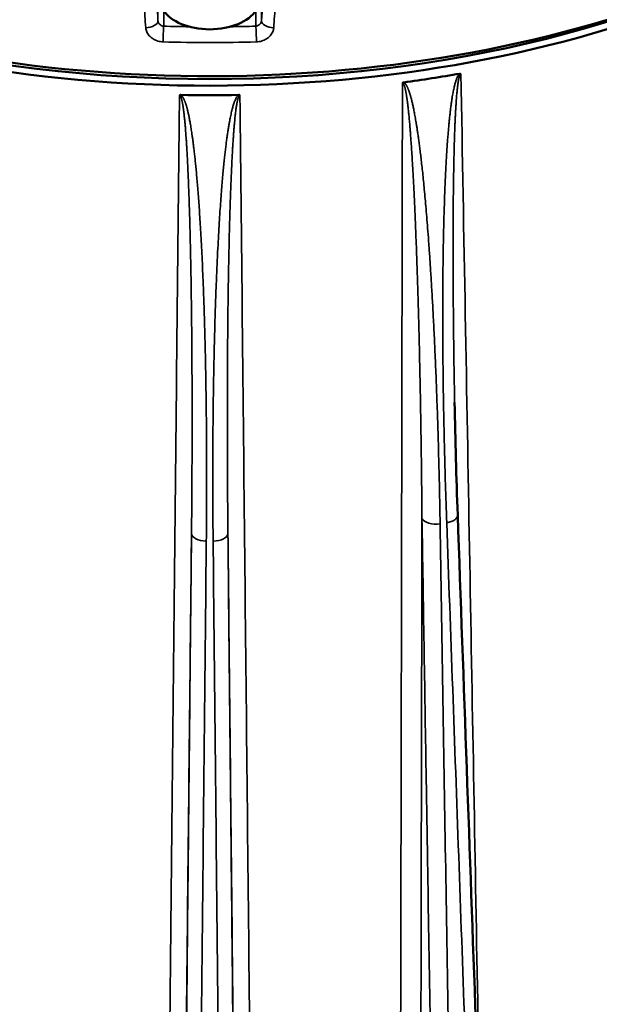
# Model space of a CAD drawing. Header units: millimetres. Extents: x 40 to 2195, y 40 to 1687.
# Tile 174 of 185: x 1526 to 1577, y 1314 to 1400. Entities that reach past the tile are written whole.
import ezdxf

# ---------------------------------------------------------------- set-up
doc = ezdxf.new("R2010")
doc.units = ezdxf.units.MM
doc.header["$LTSCALE"] = 8
doc.layers.add('Visible (ISO)', color=7, linetype='Continuous', lineweight=50)
doc.layers.add('Visible Narrow (ISO)', color=7, linetype='Continuous', lineweight=35)

msp = doc.modelspace()

# ---------------------------------------------------------------- linework, layer by layer
at = {"layer": 'Visible (ISO)'}
for p, q in [((1538.707, 1398.419), (1538.707, 1398.419)), ((1547.315, 1398.419), (1547.315, 1398.419))]:
    msp.add_line(p, q, dxfattribs=at)
for centre, major_axis, start_param, end_param in [((1543.011, 1437.871), (-75, 0), 6.255241, 8.747577), ((1543.011, 1438.688), (-74.974, 0), 6.264668, 8.747968), ((1543.011, 1437.871), (-74, 0), 0.752637, 2.388956), ((1543.011, 1401.947), (4.25, 0), 3.468057, 5.956716), ((1543.011, 1437.055), (-75.026, 0), 1.798846, 1.866345), ((1543.011, 1437.055), (75.026, 0), 4.67864, 4.746138)]:
    msp.add_ellipse(centre, major_axis=major_axis, ratio=0.57735, start_param=start_param, end_param=end_param, dxfattribs=at)
for points in [[(1559.861, 1394.812), (1559.871, 1394.821), (1559.892, 1394.836), (1559.931, 1394.852), (1559.959, 1394.858), (1559.973, 1394.86)], [(1564.422, 1366.87), (1564.482, 1363.592), (1564.572, 1360.319), (1564.689, 1357.05)], [(1564.689, 1357.05), (1565.747, 1327.551), (1566.803, 1298.052), (1567.86, 1268.554)]]:
    msp.add_open_spline(points, degree=3, dxfattribs=at)
for points, knots in [([(1564.864, 1395.616), (1564.869, 1395.617), (1564.874, 1395.618), (1564.878, 1395.619), (1564.895, 1395.62), (1564.911, 1395.621), (1564.925, 1395.619), (1564.935, 1395.618), (1564.944, 1395.616), (1564.953, 1395.613), (1564.961, 1395.61), (1564.968, 1395.607), (1564.974, 1395.603)], [0, 0, 0, 0, 0.111625, 0.111625, 0.111625, 0.5, 0.5, 0.5, 0.773081, 0.773081, 0.773081, 1, 1, 1, 1]), ([(1540.364, 1393.732), (1540.374, 1393.74), (1540.385, 1393.746), (1540.397, 1393.75), (1540.401, 1393.752), (1540.405, 1393.753), (1540.409, 1393.754), (1540.418, 1393.757), (1540.427, 1393.759), (1540.437, 1393.76), (1540.451, 1393.763), (1540.465, 1393.763), (1540.48, 1393.763)], [0, 0, 0, 0, 0.333333, 0.333333, 0.333333, 0.430952, 0.430952, 0.430952, 0.666667, 0.666667, 0.666667, 1, 1, 1, 1]), ([(1545.543, 1393.763), (1545.548, 1393.763), (1545.553, 1393.763), (1545.558, 1393.763), (1545.576, 1393.762), (1545.592, 1393.76), (1545.607, 1393.756), (1545.617, 1393.753), (1545.627, 1393.75), (1545.636, 1393.745), (1545.644, 1393.742), (1545.651, 1393.737), (1545.658, 1393.732)], [0, 0, 0, 0, 0.111124, 0.111124, 0.111124, 0.5, 0.5, 0.5, 0.772015, 0.772015, 0.772015, 1, 1, 1, 1])]:
    msp.add_open_spline(points, degree=3, knots=knots, dxfattribs=at)
at = {"layer": 'Visible Narrow (ISO)'}
for p, q in [((1538.486, 1400.234), (1538.486, 1402.334)), ((1547.536, 1402.334), (1547.536, 1400.234)), ((1538.986, 1399.77), (1538.986, 1401.16)), ((1547.037, 1401.16), (1547.037, 1399.77)), ((1537.537, 1399.642), (1537.537, 1399.642)), ((1548.486, 1399.642), (1548.486, 1399.642))]:
    msp.add_line(p, q, dxfattribs=at)
for centre, major_axis, ratio, start_param, end_param in [((1637.726, -71.347), (149.99, -2318.405), 0.002243, 4.022895, 4.024574), ((1501.588, 718.964), (89.333, 1397.17), 0.00195, 5.221861, 5.224327), ((1537.488, 1400.191), (0.998, 0.063), 0.551691, 4.602773, 6.246952), ((1548.535, 1400.191), (-0.998, 0.063), 0.551692, 0.036236, 1.680399), ((1538.986, 1398.953), (-0.031, -1), 0.044488, 3.757773, 5.30239), ((1543.011, 1442.362), (73.882, 0), 0.57735, 4.657876, 4.688328), ((1543.011, 1442.362), (73.882, 0), 0.57735, 4.73645, 4.766902), ((1547.037, 1398.953), (0.031, -1), 0.044488, 0.980795, 2.525411), ((1543.011, 1441.567), (74.881, 0), 0.57735, 4.657876, 4.766902), ((1563.39, 1357.004), (1.299, 0.047), 0.508606, 4.958838, 6.283185), ((1562.824, 1356.916), (-1.3, -0.021), 0.504931, 0.253357, 1.819637), ((1542.718, 1355.432), (-1.3, 0.013), 0.504356, 0.005835, 1.572116), ((1543.304, 1355.432), (1.3, 0.013), 0.504356, 4.711069, 6.277351)]:
    msp.add_ellipse(centre, major_axis=major_axis, ratio=ratio, start_param=start_param, end_param=end_param, dxfattribs=at)
for points, knots in [([(1537.221, 1402.643), (1537.243, 1402.309), (1537.264, 1401.975), (1537.285, 1401.641), (1537.307, 1401.307), (1537.328, 1400.973), (1537.349, 1400.639), (1537.37, 1400.305), (1537.392, 1399.971), (1537.413, 1399.637)], [0, 0, 0, 0, 0.3333333, 0.3333333, 0.3333333, 0.6666667, 0.6666667, 0.6666667, 1, 1, 1, 1]), ([(1548.609, 1399.637), (1548.631, 1399.971), (1548.652, 1400.305), (1548.673, 1400.639), (1548.695, 1400.973), (1548.716, 1401.307), (1548.737, 1401.641), (1548.758, 1401.975), (1548.78, 1402.309), (1548.801, 1402.643)], [0, 0, 0, 0, 0.333333, 0.333333, 0.333333, 0.666667, 0.666667, 0.666667, 1, 1, 1, 1]), ([(1547.037, 1399.77), (1547.046, 1399.77), (1547.055, 1399.772), (1547.065, 1399.773), (1547.106, 1399.779), (1547.148, 1399.79), (1547.187, 1399.805), (1547.202, 1399.81), (1547.217, 1399.817), (1547.232, 1399.823), (1547.264, 1399.839), (1547.295, 1399.857), (1547.323, 1399.877), (1547.342, 1399.891), (1547.359, 1399.905), (1547.376, 1399.92), (1547.396, 1399.939), (1547.416, 1399.959), (1547.433, 1399.981), (1547.451, 1400.002), (1547.466, 1400.025), (1547.479, 1400.049), (1547.489, 1400.067), (1547.498, 1400.085), (1547.506, 1400.103), (1547.518, 1400.133), (1547.527, 1400.164), (1547.532, 1400.194), (1547.534, 1400.207), (1547.535, 1400.221), (1547.536, 1400.234)], [0, 0, 0, 0, 0.036546, 0.036546, 0.036546, 0.2, 0.2, 0.2, 0.262228, 0.262228, 0.262228, 0.4, 0.4, 0.4, 0.487796, 0.487796, 0.487796, 0.6, 0.6, 0.6, 0.713747, 0.713747, 0.713747, 0.8, 0.8, 0.8, 0.938873, 0.938873, 0.938873, 1, 1, 1, 1]), ([(1537.413, 1399.637), (1537.421, 1399.508), (1537.452, 1399.385), (1537.505, 1399.266), (1537.558, 1399.147), (1537.633, 1399.032), (1537.726, 1398.929), (1537.82, 1398.825), (1537.932, 1398.732), (1538.059, 1398.655), (1538.185, 1398.577), (1538.327, 1398.515), (1538.473, 1398.471), (1538.62, 1398.428), (1538.771, 1398.403), (1538.931, 1398.398)], [0, 0, 0, 0, 0.2, 0.2, 0.2, 0.4, 0.4, 0.4, 0.6, 0.6, 0.6, 0.8, 0.8, 0.8, 1, 1, 1, 1]), ([(1547.091, 1398.398), (1547.251, 1398.403), (1547.403, 1398.428), (1547.549, 1398.471), (1547.696, 1398.515), (1547.836, 1398.577), (1547.963, 1398.654), (1548.09, 1398.732), (1548.202, 1398.824), (1548.296, 1398.928), (1548.39, 1399.032), (1548.465, 1399.148), (1548.517, 1399.266), (1548.57, 1399.385), (1548.601, 1399.508), (1548.609, 1399.637)], [0.0000001, 0.0000001, 0.0000001, 0.0000001, 0.2, 0.2, 0.2, 0.4, 0.4, 0.4, 0.6, 0.6, 0.6, 0.8, 0.8, 0.8, 1, 1, 1, 1]), ([(1563.155, 1356.285), (1563.137, 1357.372), (1563.117, 1358.414), (1563.096, 1359.407), (1563.074, 1360.401), (1563.051, 1361.346), (1563.027, 1362.251), (1563.003, 1363.156), (1562.978, 1364.022), (1562.951, 1364.853), (1562.925, 1365.683), (1562.898, 1366.48), (1562.87, 1367.249), (1562.842, 1368.018), (1562.814, 1368.759), (1562.784, 1369.476), (1562.755, 1370.192), (1562.725, 1370.883), (1562.695, 1371.545), (1562.665, 1372.207), (1562.635, 1372.84), (1562.605, 1373.443), (1562.575, 1374.047), (1562.545, 1374.622), (1562.515, 1375.171), (1562.485, 1375.72), (1562.455, 1376.244), (1562.426, 1376.746), (1562.396, 1377.248), (1562.367, 1377.728), (1562.338, 1378.189), (1562.309, 1378.649), (1562.28, 1379.09), (1562.252, 1379.512), (1562.223, 1379.935), (1562.195, 1380.339), (1562.167, 1380.727), (1562.139, 1381.115), (1562.112, 1381.486), (1562.084, 1381.842), (1562.057, 1382.198), (1562.03, 1382.539), (1562.004, 1382.866), (1561.977, 1383.193), (1561.951, 1383.507), (1561.925, 1383.808), (1561.9, 1384.11), (1561.874, 1384.4), (1561.849, 1384.679), (1561.824, 1384.958), (1561.799, 1385.226), (1561.774, 1385.486), (1561.749, 1385.745), (1561.725, 1385.995), (1561.701, 1386.238), (1561.676, 1386.48), (1561.652, 1386.714), (1561.629, 1386.939), (1561.605, 1387.165), (1561.581, 1387.383), (1561.558, 1387.592), (1561.535, 1387.801), (1561.512, 1388.002), (1561.489, 1388.195), (1561.467, 1388.388), (1561.445, 1388.573), (1561.423, 1388.749), (1561.402, 1388.925), (1561.38, 1389.094), (1561.36, 1389.254), (1561.339, 1389.415), (1561.319, 1389.568), (1561.299, 1389.713), (1561.28, 1389.859), (1561.26, 1389.997), (1561.242, 1390.13), (1561.223, 1390.262), (1561.205, 1390.388), (1561.187, 1390.508), (1561.17, 1390.628), (1561.152, 1390.742), (1561.135, 1390.851), (1561.119, 1390.96), (1561.102, 1391.064), (1561.086, 1391.164), (1561.07, 1391.263), (1561.055, 1391.359), (1561.039, 1391.45), (1561.024, 1391.542), (1561.009, 1391.629), (1560.994, 1391.714), (1560.979, 1391.798), (1560.965, 1391.88), (1560.95, 1391.959), (1560.936, 1392.037), (1560.922, 1392.114), (1560.908, 1392.187), (1560.894, 1392.261), (1560.88, 1392.332), (1560.866, 1392.401), (1560.852, 1392.47), (1560.839, 1392.537), (1560.826, 1392.601), (1560.812, 1392.665), (1560.799, 1392.728), (1560.786, 1392.788), (1560.773, 1392.848), (1560.76, 1392.906), (1560.747, 1392.962), (1560.735, 1393.018), (1560.722, 1393.072), (1560.71, 1393.124), (1560.698, 1393.176), (1560.686, 1393.226), (1560.673, 1393.275), (1560.661, 1393.323), (1560.65, 1393.37), (1560.638, 1393.415), (1560.626, 1393.46), (1560.615, 1393.504), (1560.603, 1393.546), (1560.592, 1393.588), (1560.581, 1393.628), (1560.57, 1393.667), (1560.558, 1393.706), (1560.548, 1393.744), (1560.537, 1393.78), (1560.526, 1393.816), (1560.515, 1393.851), (1560.505, 1393.885), (1560.494, 1393.918), (1560.484, 1393.951), (1560.473, 1393.982), (1560.463, 1394.013), (1560.453, 1394.043), (1560.443, 1394.071), (1560.433, 1394.1), (1560.423, 1394.128), (1560.413, 1394.154), (1560.404, 1394.181), (1560.394, 1394.206), (1560.384, 1394.231), (1560.375, 1394.255), (1560.365, 1394.279), (1560.356, 1394.302), (1560.347, 1394.325), (1560.338, 1394.346), (1560.328, 1394.367), (1560.319, 1394.389), (1560.31, 1394.409), (1560.301, 1394.428), (1560.292, 1394.448), (1560.283, 1394.467), (1560.274, 1394.485), (1560.265, 1394.503), (1560.256, 1394.521), (1560.247, 1394.538), (1560.238, 1394.555), (1560.229, 1394.571), (1560.219, 1394.587), (1560.21, 1394.603), (1560.201, 1394.619), (1560.191, 1394.634), (1560.182, 1394.649), (1560.172, 1394.664), (1560.162, 1394.679), (1560.152, 1394.693), (1560.142, 1394.707), (1560.131, 1394.721), (1560.12, 1394.735), (1560.109, 1394.748), (1560.098, 1394.761), (1560.086, 1394.774), (1560.074, 1394.787), (1560.061, 1394.798), (1560.048, 1394.81), (1560.035, 1394.821), (1560.021, 1394.832), (1560.006, 1394.842), (1559.99, 1394.852), (1559.973, 1394.86)], [0, 0, 0, 0, 0.016667, 0.016667, 0.016667, 0.033333, 0.033333, 0.033333, 0.05, 0.05, 0.05, 0.066667, 0.066667, 0.066667, 0.083333, 0.083333, 0.083333, 0.1, 0.1, 0.1, 0.116667, 0.116667, 0.116667, 0.133333, 0.133333, 0.133333, 0.15, 0.15, 0.15, 0.166667, 0.166667, 0.166667, 0.183333, 0.183333, 0.183333, 0.2, 0.2, 0.2, 0.216667, 0.216667, 0.216667, 0.233333, 0.233333, 0.233333, 0.25, 0.25, 0.25, 0.266667, 0.266667, 0.266667, 0.283333, 0.283333, 0.283333, 0.3, 0.3, 0.3, 0.316667, 0.316667, 0.316667, 0.333333, 0.333333, 0.333333, 0.35, 0.35, 0.35, 0.366667, 0.366667, 0.366667, 0.383333, 0.383333, 0.383333, 0.4, 0.4, 0.4, 0.416667, 0.416667, 0.416667, 0.433333, 0.433333, 0.433333, 0.45, 0.45, 0.45, 0.466667, 0.466667, 0.466667, 0.483333, 0.483333, 0.483333, 0.5, 0.5, 0.5, 0.516667, 0.516667, 0.516667, 0.533333, 0.533333, 0.533333, 0.55, 0.55, 0.55, 0.566667, 0.566667, 0.566667, 0.583333, 0.583333, 0.583333, 0.6, 0.6, 0.6, 0.616667, 0.616667, 0.616667, 0.633333, 0.633333, 0.633333, 0.65, 0.65, 0.65, 0.666667, 0.666667, 0.666667, 0.683333, 0.683333, 0.683333, 0.7, 0.7, 0.7, 0.716667, 0.716667, 0.716667, 0.733333, 0.733333, 0.733333, 0.75, 0.75, 0.75, 0.766667, 0.766667, 0.766667, 0.783333, 0.783333, 0.783333, 0.8, 0.8, 0.8, 0.816667, 0.816667, 0.816667, 0.833333, 0.833333, 0.833333, 0.85, 0.85, 0.85, 0.866667, 0.866667, 0.866667, 0.883333, 0.883333, 0.883333, 0.9, 0.9, 0.9, 0.916667, 0.916667, 0.916667, 0.933333, 0.933333, 0.933333, 0.95, 0.95, 0.95, 0.966667, 0.966667, 0.966667, 0.983333, 0.983333, 0.983333, 1, 1, 1, 1]), ([(1564.864, 1395.616), (1564.843, 1395.6), (1564.824, 1395.581), (1564.807, 1395.56), (1564.789, 1395.54), (1564.772, 1395.518), (1564.757, 1395.494), (1564.741, 1395.471), (1564.726, 1395.446), (1564.711, 1395.419), (1564.696, 1395.393), (1564.681, 1395.364), (1564.666, 1395.333), (1564.651, 1395.303), (1564.637, 1395.27), (1564.622, 1395.235), (1564.608, 1395.2), (1564.593, 1395.163), (1564.579, 1395.123), (1564.564, 1395.084), (1564.55, 1395.043), (1564.536, 1394.999), (1564.521, 1394.956), (1564.507, 1394.911), (1564.493, 1394.863), (1564.479, 1394.816), (1564.465, 1394.766), (1564.452, 1394.714), (1564.438, 1394.662), (1564.424, 1394.608), (1564.41, 1394.551), (1564.396, 1394.494), (1564.382, 1394.435), (1564.369, 1394.373), (1564.355, 1394.31), (1564.341, 1394.246), (1564.327, 1394.178), (1564.313, 1394.11), (1564.299, 1394.039), (1564.285, 1393.964), (1564.271, 1393.89), (1564.257, 1393.812), (1564.243, 1393.729), (1564.229, 1393.647), (1564.214, 1393.56), (1564.2, 1393.468), (1564.185, 1393.376), (1564.17, 1393.279), (1564.155, 1393.176), (1564.14, 1393.074), (1564.125, 1392.966), (1564.11, 1392.852), (1564.095, 1392.739), (1564.08, 1392.62), (1564.064, 1392.497), (1564.049, 1392.374), (1564.034, 1392.247), (1564.02, 1392.117), (1564.005, 1391.987), (1563.99, 1391.855), (1563.976, 1391.72), (1563.962, 1391.585), (1563.948, 1391.447), (1563.935, 1391.305), (1563.921, 1391.163), (1563.908, 1391.017), (1563.894, 1390.866), (1563.881, 1390.715), (1563.867, 1390.559), (1563.854, 1390.397), (1563.841, 1390.234), (1563.827, 1390.065), (1563.814, 1389.889), (1563.801, 1389.713), (1563.787, 1389.529), (1563.774, 1389.337), (1563.761, 1389.144), (1563.747, 1388.943), (1563.734, 1388.732), (1563.721, 1388.522), (1563.707, 1388.301), (1563.694, 1388.069), (1563.681, 1387.838), (1563.668, 1387.595), (1563.654, 1387.34), (1563.641, 1387.086), (1563.628, 1386.819), (1563.615, 1386.54), (1563.603, 1386.261), (1563.59, 1385.969), (1563.577, 1385.664), (1563.565, 1385.358), (1563.553, 1385.04), (1563.541, 1384.708), (1563.529, 1384.375), (1563.518, 1384.029), (1563.507, 1383.669), (1563.496, 1383.308), (1563.486, 1382.933), (1563.476, 1382.542), (1563.466, 1382.151), (1563.457, 1381.744), (1563.448, 1381.316), (1563.439, 1380.889), (1563.431, 1380.441), (1563.424, 1379.968), (1563.416, 1379.496), (1563.41, 1378.998), (1563.404, 1378.472), (1563.398, 1377.946), (1563.394, 1377.392), (1563.39, 1376.803), (1563.387, 1376.215), (1563.385, 1375.593), (1563.384, 1374.934), (1563.383, 1374.275), (1563.384, 1373.579), (1563.387, 1372.854), (1563.39, 1372.129), (1563.395, 1371.375), (1563.402, 1370.597), (1563.41, 1369.819), (1563.419, 1369.016), (1563.431, 1368.184), (1563.442, 1367.351), (1563.457, 1366.488), (1563.474, 1365.589), (1563.492, 1364.69), (1563.512, 1363.755), (1563.536, 1362.78), (1563.56, 1361.805), (1563.587, 1360.79), (1563.619, 1359.724), (1563.651, 1358.658), (1563.688, 1357.54), (1563.73, 1356.374)], [0.0000009, 0.0000009, 0.0000009, 0.0000009, 0.0222222, 0.0222222, 0.0222222, 0.0444444, 0.0444444, 0.0444444, 0.0666667, 0.0666667, 0.0666667, 0.0888889, 0.0888889, 0.0888889, 0.1111111, 0.1111111, 0.1111111, 0.1333333, 0.1333333, 0.1333333, 0.1555556, 0.1555556, 0.1555556, 0.1777778, 0.1777778, 0.1777778, 0.2, 0.2, 0.2, 0.2222222, 0.2222222, 0.2222222, 0.2444444, 0.2444444, 0.2444444, 0.2666667, 0.2666667, 0.2666667, 0.2888889, 0.2888889, 0.2888889, 0.3111111, 0.3111111, 0.3111111, 0.3333333, 0.3333333, 0.3333333, 0.3555556, 0.3555556, 0.3555556, 0.3777778, 0.3777778, 0.3777778, 0.4, 0.4, 0.4, 0.4222222, 0.4222222, 0.4222222, 0.4444444, 0.4444444, 0.4444444, 0.4666667, 0.4666667, 0.4666667, 0.4888889, 0.4888889, 0.4888889, 0.5111111, 0.5111111, 0.5111111, 0.5333333, 0.5333333, 0.5333333, 0.5555556, 0.5555556, 0.5555556, 0.5777778, 0.5777778, 0.5777778, 0.6, 0.6, 0.6, 0.6222222, 0.6222222, 0.6222222, 0.6444444, 0.6444444, 0.6444444, 0.6666667, 0.6666667, 0.6666667, 0.6888889, 0.6888889, 0.6888889, 0.7111111, 0.7111111, 0.7111111, 0.7333333, 0.7333333, 0.7333333, 0.7555556, 0.7555556, 0.7555556, 0.7777778, 0.7777778, 0.7777778, 0.8, 0.8, 0.8, 0.8222222, 0.8222222, 0.8222222, 0.8444444, 0.8444444, 0.8444444, 0.8666667, 0.8666667, 0.8666667, 0.8888889, 0.8888889, 0.8888889, 0.9111111, 0.9111111, 0.9111111, 0.9333333, 0.9333333, 0.9333333, 0.9555556, 0.9555556, 0.9555556, 0.9777778, 0.9777778, 0.9777778, 1, 1, 1, 1]), ([(1564.974, 1395.603), (1564.962, 1395.601), (1564.939, 1395.588), (1564.905, 1395.546), (1564.878, 1395.492), (1564.853, 1395.429), (1564.83, 1395.357), (1564.808, 1395.274), (1564.786, 1395.177), (1564.764, 1395.069), (1564.743, 1394.948), (1564.722, 1394.816), (1564.701, 1394.671), (1564.681, 1394.512), (1564.661, 1394.338), (1564.641, 1394.148), (1564.621, 1393.94), (1564.6, 1393.71), (1564.58, 1393.453), (1564.559, 1393.167), (1564.538, 1392.848), (1564.517, 1392.5), (1564.497, 1392.129), (1564.477, 1391.743), (1564.459, 1391.34), (1564.442, 1390.913), (1564.425, 1390.455), (1564.408, 1389.959), (1564.392, 1389.419), (1564.376, 1388.828), (1564.36, 1388.179), (1564.346, 1387.465), (1564.332, 1386.682), (1564.319, 1385.824), (1564.309, 1384.89), (1564.299, 1383.874), (1564.293, 1382.775), (1564.288, 1381.579), (1564.287, 1380.264), (1564.289, 1378.804), (1564.296, 1377.175), (1564.308, 1375.349), (1564.327, 1373.309), (1564.354, 1371.104), (1564.386, 1368.958), (1564.411, 1367.506), (1564.422, 1366.87)], [0, 0, 0, 0, 0.0212766, 0.0425532, 0.0638298, 0.0851064, 0.106383, 0.1276596, 0.1489362, 0.1702128, 0.1914894, 0.212766, 0.2340426, 0.2553191, 0.2765957, 0.2978723, 0.3191489, 0.3404255, 0.3617021, 0.3829787, 0.4042553, 0.4255319, 0.4468085, 0.4680851, 0.4893617, 0.5106383, 0.5319149, 0.5531915, 0.5744681, 0.5957447, 0.6170213, 0.6382979, 0.6595745, 0.6808511, 0.7021277, 0.7234043, 0.7446809, 0.7659574, 0.787234, 0.8085106, 0.8297872, 0.8510638, 0.8723404, 0.893617, 0.9148936, 0.930646, 0.930646, 0.930646, 0.930646]), ([(1566.667, 1301.86), (1566.59, 1306.139), (1566.513, 1310.377), (1566.438, 1314.562), (1566.196, 1327.924), (1565.965, 1340.751), (1565.723, 1354.136), (1565.481, 1367.521), (1565.23, 1381.465), (1564.974, 1395.603)], [0.2289304, 0.2289304, 0.2289304, 0.2289304, 0.3333333, 0.3333333, 0.3333333, 0.6666667, 0.6666667, 0.6666667, 1, 1, 1, 1]), ([(1559.861, 1394.812), (1559.843, 1385.211), (1559.824, 1375.504), (1559.806, 1365.78), (1559.787, 1356.055), (1559.769, 1346.313), (1559.749, 1336.288), (1559.73, 1326.263), (1559.71, 1315.954), (1559.69, 1305.322), (1559.669, 1294.69), (1559.648, 1283.735), (1559.626, 1272.469)], [0, 0, 0, 0, 0.25, 0.25, 0.25, 0.5, 0.5, 0.5, 0.75, 0.75, 0.75, 1, 1, 1, 1]), ([(1540.364, 1393.732), (1540.265, 1384.141), (1540.165, 1374.443), (1540.065, 1364.727), (1539.965, 1355.012), (1539.865, 1345.279), (1539.761, 1335.263), (1539.658, 1325.247), (1539.552, 1314.948), (1539.442, 1304.326), (1539.332, 1293.704), (1539.219, 1282.758), (1539.103, 1271.503)], [0, 0, 0, 0, 0.25, 0.25, 0.25, 0.5, 0.5, 0.5, 0.75, 0.75, 0.75, 1, 1, 1, 1]), ([(1542.713, 1354.777), (1542.725, 1355.864), (1542.74, 1357.949), (1542.744, 1360.79), (1542.736, 1363.393), (1542.716, 1365.79), (1542.687, 1368.023), (1542.65, 1370.105), (1542.608, 1372.015), (1542.562, 1373.748), (1542.512, 1375.331), (1542.46, 1376.782), (1542.407, 1378.114), (1542.352, 1379.338), (1542.297, 1380.462), (1542.242, 1381.495), (1542.186, 1382.446), (1542.131, 1383.325), (1542.076, 1384.14), (1542.02, 1384.901), (1541.965, 1385.612), (1541.91, 1386.275), (1541.855, 1386.887), (1541.802, 1387.45), (1541.75, 1387.964), (1541.701, 1388.43), (1541.653, 1388.854), (1541.607, 1389.239), (1541.563, 1389.589), (1541.521, 1389.908), (1541.48, 1390.2), (1541.441, 1390.47), (1541.403, 1390.72), (1541.365, 1390.955), (1541.328, 1391.175), (1541.292, 1391.38), (1541.256, 1391.572), (1541.222, 1391.752), (1541.188, 1391.919), (1541.154, 1392.075), (1541.121, 1392.221), (1541.09, 1392.356), (1541.058, 1392.483), (1541.027, 1392.6), (1540.997, 1392.71), (1540.968, 1392.811), (1540.939, 1392.905), (1540.911, 1392.992), (1540.884, 1393.073), (1540.857, 1393.148), (1540.83, 1393.218), (1540.804, 1393.283), (1540.777, 1393.343), (1540.751, 1393.4), (1540.724, 1393.454), (1540.697, 1393.505), (1540.668, 1393.553), (1540.638, 1393.601), (1540.605, 1393.646), (1540.569, 1393.689), (1540.529, 1393.728), (1540.497, 1393.752), (1540.48, 1393.763)], [0, 0, 0, 0, 0.0166667, 0.0333333, 0.05, 0.0666667, 0.0833333, 0.1, 0.1166667, 0.1333333, 0.15, 0.1666667, 0.1833333, 0.2, 0.2166667, 0.2333333, 0.25, 0.2666667, 0.2833333, 0.3, 0.3166667, 0.3333333, 0.35, 0.3666667, 0.3833333, 0.4, 0.4166667, 0.4333333, 0.45, 0.4666667, 0.4833333, 0.5, 0.5166667, 0.5333333, 0.55, 0.5666667, 0.5833333, 0.6, 0.6166667, 0.6333333, 0.65, 0.6666667, 0.6833333, 0.7, 0.7166667, 0.7333333, 0.75, 0.7666667, 0.7833333, 0.8, 0.8166667, 0.8333333, 0.85, 0.8666667, 0.8833333, 0.9, 0.9166667, 0.9333333, 0.95, 0.9666667, 0.9833333, 0.9999998, 0.9999998, 0.9999998, 0.9999998]), ([(1545.543, 1393.763), (1545.521, 1393.75), (1545.501, 1393.733), (1545.482, 1393.716), (1545.463, 1393.698), (1545.445, 1393.679), (1545.428, 1393.658), (1545.411, 1393.637), (1545.395, 1393.614), (1545.378, 1393.59), (1545.362, 1393.566), (1545.346, 1393.54), (1545.33, 1393.511), (1545.314, 1393.483), (1545.297, 1393.452), (1545.281, 1393.42), (1545.265, 1393.387), (1545.249, 1393.352), (1545.233, 1393.315), (1545.217, 1393.278), (1545.201, 1393.239), (1545.185, 1393.198), (1545.169, 1393.157), (1545.153, 1393.114), (1545.138, 1393.069), (1545.122, 1393.023), (1545.106, 1392.976), (1545.09, 1392.926), (1545.074, 1392.877), (1545.059, 1392.825), (1545.043, 1392.77), (1545.027, 1392.716), (1545.011, 1392.658), (1544.995, 1392.599), (1544.979, 1392.539), (1544.963, 1392.476), (1544.946, 1392.41), (1544.93, 1392.345), (1544.914, 1392.276), (1544.897, 1392.204), (1544.881, 1392.132), (1544.864, 1392.056), (1544.847, 1391.976), (1544.83, 1391.896), (1544.813, 1391.811), (1544.795, 1391.722), (1544.778, 1391.632), (1544.76, 1391.537), (1544.741, 1391.437), (1544.723, 1391.337), (1544.704, 1391.232), (1544.685, 1391.121), (1544.667, 1391.01), (1544.648, 1390.894), (1544.629, 1390.774), (1544.61, 1390.654), (1544.591, 1390.529), (1544.572, 1390.402), (1544.553, 1390.274), (1544.535, 1390.144), (1544.516, 1390.012), (1544.498, 1389.879), (1544.48, 1389.744), (1544.462, 1389.604), (1544.444, 1389.465), (1544.426, 1389.321), (1544.408, 1389.173), (1544.39, 1389.024), (1544.372, 1388.87), (1544.354, 1388.71), (1544.335, 1388.55), (1544.317, 1388.384), (1544.299, 1388.21), (1544.28, 1388.036), (1544.261, 1387.855), (1544.242, 1387.665), (1544.223, 1387.475), (1544.204, 1387.277), (1544.185, 1387.068), (1544.165, 1386.86), (1544.145, 1386.642), (1544.125, 1386.413), (1544.105, 1386.184), (1544.085, 1385.943), (1544.065, 1385.691), (1544.044, 1385.439), (1544.023, 1385.175), (1544.003, 1384.899), (1543.982, 1384.622), (1543.961, 1384.332), (1543.94, 1384.03), (1543.919, 1383.727), (1543.898, 1383.411), (1543.877, 1383.081), (1543.856, 1382.752), (1543.834, 1382.408), (1543.813, 1382.05), (1543.792, 1381.692), (1543.772, 1381.319), (1543.751, 1380.931), (1543.73, 1380.542), (1543.709, 1380.137), (1543.689, 1379.711), (1543.668, 1379.286), (1543.648, 1378.84), (1543.628, 1378.37), (1543.607, 1377.899), (1543.587, 1377.404), (1543.567, 1376.88), (1543.547, 1376.356), (1543.527, 1375.803), (1543.508, 1375.217), (1543.488, 1374.63), (1543.469, 1374.01), (1543.451, 1373.352), (1543.433, 1372.694), (1543.415, 1372), (1543.398, 1371.276), (1543.382, 1370.552), (1543.367, 1369.799), (1543.353, 1369.021), (1543.34, 1368.244), (1543.328, 1367.441), (1543.318, 1366.608), (1543.307, 1365.776), (1543.299, 1364.912), (1543.293, 1364.012), (1543.287, 1363.112), (1543.282, 1362.176), (1543.281, 1361.199), (1543.279, 1360.223), (1543.28, 1359.206), (1543.285, 1358.137), (1543.289, 1357.068), (1543.297, 1355.946), (1543.309, 1354.777)], [0.0000009, 0.0000009, 0.0000009, 0.0000009, 0.0222222, 0.0222222, 0.0222222, 0.0444444, 0.0444444, 0.0444444, 0.0666667, 0.0666667, 0.0666667, 0.0888889, 0.0888889, 0.0888889, 0.1111111, 0.1111111, 0.1111111, 0.1333333, 0.1333333, 0.1333333, 0.1555556, 0.1555556, 0.1555556, 0.1777778, 0.1777778, 0.1777778, 0.2, 0.2, 0.2, 0.2222222, 0.2222222, 0.2222222, 0.2444444, 0.2444444, 0.2444444, 0.2666667, 0.2666667, 0.2666667, 0.2888889, 0.2888889, 0.2888889, 0.3111111, 0.3111111, 0.3111111, 0.3333333, 0.3333333, 0.3333333, 0.3555556, 0.3555556, 0.3555556, 0.3777778, 0.3777778, 0.3777778, 0.4, 0.4, 0.4, 0.4222222, 0.4222222, 0.4222222, 0.4444444, 0.4444444, 0.4444444, 0.4666667, 0.4666667, 0.4666667, 0.4888889, 0.4888889, 0.4888889, 0.5111111, 0.5111111, 0.5111111, 0.5333333, 0.5333333, 0.5333333, 0.5555556, 0.5555556, 0.5555556, 0.5777778, 0.5777778, 0.5777778, 0.6, 0.6, 0.6, 0.6222222, 0.6222222, 0.6222222, 0.6444444, 0.6444444, 0.6444444, 0.6666667, 0.6666667, 0.6666667, 0.6888889, 0.6888889, 0.6888889, 0.7111111, 0.7111111, 0.7111111, 0.7333333, 0.7333333, 0.7333333, 0.7555556, 0.7555556, 0.7555556, 0.7777778, 0.7777778, 0.7777778, 0.8, 0.8, 0.8, 0.8222222, 0.8222222, 0.8222222, 0.8444444, 0.8444444, 0.8444444, 0.8666667, 0.8666667, 0.8666667, 0.8888889, 0.8888889, 0.8888889, 0.9111111, 0.9111111, 0.9111111, 0.9333333, 0.9333333, 0.9333333, 0.9555556, 0.9555556, 0.9555556, 0.9777778, 0.9777778, 0.9777778, 1, 1, 1, 1]), ([(1546.92, 1271.503), (1546.775, 1285.556), (1546.631, 1299.437), (1546.493, 1312.784), (1546.356, 1326.131), (1546.223, 1338.943), (1546.085, 1352.313), (1545.947, 1365.682), (1545.804, 1379.611), (1545.658, 1393.732)], [0, 0, 0, 0, 0.333333, 0.333333, 0.333333, 0.666667, 0.666667, 0.666667, 1, 1, 1, 1]), ([(1561.569, 1356.731), (1561.55, 1347.954), (1561.531, 1338.961), (1561.512, 1329.786), (1561.493, 1320.61), (1561.473, 1311.253), (1561.453, 1301.611), (1561.433, 1291.969), (1561.412, 1282.044), (1561.39, 1271.868)], [0, 0, 0, 0, 0.333333, 0.333333, 0.333333, 0.666667, 0.666667, 0.666667, 1, 1, 1, 1]), ([(1563.012, 1267.967), (1562.849, 1278.024), (1562.686, 1288.015), (1562.525, 1297.942), (1562.507, 1299.039), (1562.489, 1300.135), (1562.471, 1301.231), (1562.328, 1310.047), (1562.185, 1318.811), (1562.044, 1327.526), (1562.005, 1329.884), (1561.967, 1332.238), (1561.929, 1334.589), (1561.808, 1342.006), (1561.688, 1349.387), (1561.569, 1356.731)], [0, 0, 0, 0, 0.333333, 0.333333, 0.333333, 0.370179, 0.370179, 0.370179, 0.666667, 0.666667, 0.666667, 0.746884, 0.746884, 0.746884, 1, 1, 1, 1]), ([(1564.586, 1267.52), (1564.423, 1277.576), (1564.262, 1287.568), (1564.102, 1297.494), (1563.942, 1307.421), (1563.783, 1317.281), (1563.625, 1327.079), (1563.467, 1336.878), (1563.311, 1346.613), (1563.155, 1356.285)], [0, 0, 0, 0, 0.333333, 0.333333, 0.333333, 0.666667, 0.666667, 0.666667, 1, 1, 1, 1]), ([(1563.73, 1356.374), (1564.077, 1346.732), (1564.426, 1337.026), (1564.778, 1327.258), (1565.129, 1317.49), (1565.483, 1307.659), (1565.839, 1297.763), (1566.195, 1287.867), (1566.553, 1277.906), (1566.913, 1267.88)], [0, 0, 0, 0, 0.3333333, 0.3333333, 0.3333333, 0.6666667, 0.6666667, 0.6666667, 1, 1, 1, 1]), ([(1540.524, 1266.636), (1540.626, 1276.697), (1540.726, 1286.694), (1540.826, 1296.624), (1540.837, 1297.722), (1540.848, 1298.819), (1540.859, 1299.915), (1540.948, 1308.735), (1541.036, 1317.504), (1541.124, 1326.223), (1541.148, 1328.582), (1541.172, 1330.937), (1541.195, 1333.289), (1541.27, 1340.71), (1541.344, 1348.094), (1541.418, 1355.442)], [0, 0, 0, 0, 0.333333, 0.333333, 0.333333, 0.370179, 0.370179, 0.370179, 0.666667, 0.666667, 0.666667, 0.746884, 0.746884, 0.746884, 1, 1, 1, 1]), ([(1541.418, 1355.442), (1541.326, 1346.673), (1541.232, 1337.689), (1541.136, 1328.522), (1541.04, 1319.355), (1540.941, 1310.007), (1540.84, 1300.374), (1540.739, 1290.742), (1540.635, 1280.826), (1540.528, 1270.66)], [0, 0, 0, 0, 0.333333, 0.333333, 0.333333, 0.666667, 0.666667, 0.666667, 1, 1, 1, 1]), ([(1544.604, 1355.442), (1544.679, 1347.996), (1544.754, 1340.513), (1544.83, 1332.992), (1544.853, 1330.739), (1544.876, 1328.483), (1544.898, 1326.223), (1544.987, 1317.454), (1545.075, 1308.636), (1545.165, 1299.765), (1545.175, 1298.719), (1545.186, 1297.672), (1545.196, 1296.624), (1545.296, 1286.694), (1545.397, 1276.697), (1545.498, 1266.636)], [0, 0, 0, 0, 0.256489, 0.256489, 0.256489, 0.333333, 0.333333, 0.333333, 0.631507, 0.631507, 0.631507, 0.666667, 0.666667, 0.666667, 1, 1, 1, 1]), ([(1545.494, 1270.66), (1545.39, 1280.54), (1545.288, 1290.263), (1545.189, 1299.706), (1545.09, 1309.15), (1544.994, 1318.315), (1544.897, 1327.564), (1544.8, 1336.813), (1544.702, 1346.146), (1544.604, 1355.442)], [0, 0, 0, 0, 0.333333, 0.333333, 0.333333, 0.666667, 0.666667, 0.666667, 1, 1, 1, 1]), ([(1541.806, 1265.971), (1541.909, 1276.032), (1542.011, 1286.029), (1542.112, 1295.96), (1542.214, 1305.89), (1542.315, 1315.755), (1542.415, 1325.558), (1542.515, 1335.36), (1542.614, 1345.1), (1542.713, 1354.777)], [0, 0, 0, 0, 0.333333, 0.333333, 0.333333, 0.666667, 0.666667, 0.666667, 1, 1, 1, 1]), ([(1543.309, 1354.777), (1543.408, 1345.1), (1543.508, 1335.36), (1543.608, 1325.558), (1543.708, 1315.755), (1543.809, 1305.89), (1543.91, 1295.96), (1544.011, 1286.029), (1544.113, 1276.032), (1544.216, 1265.971)], [0, 0, 0, 0, 0.3333333, 0.3333333, 0.3333333, 0.6666667, 0.6666667, 0.6666667, 1, 1, 1, 1])]:
    msp.add_open_spline(points, degree=3, knots=knots, dxfattribs=at)
for points in [[(1538.486, 1400.234), (1538.489, 1400.19), (1538.51, 1400.102), (1538.583, 1399.977), (1538.694, 1399.872), (1538.833, 1399.798), (1538.935, 1399.774), (1538.986, 1399.77)], [(1561.569, 1356.731), (1561.56, 1357.797), (1561.541, 1359.841), (1561.506, 1362.624), (1561.468, 1365.173), (1561.427, 1367.52), (1561.383, 1369.706), (1561.338, 1371.744), (1561.291, 1373.613), (1561.245, 1375.309), (1561.2, 1376.857), (1561.154, 1378.275), (1561.11, 1379.578), (1561.066, 1380.774), (1561.024, 1381.872), (1560.982, 1382.881), (1560.941, 1383.81), (1560.902, 1384.668), (1560.863, 1385.463), (1560.825, 1386.206), (1560.787, 1386.899), (1560.751, 1387.545), (1560.715, 1388.142), (1560.681, 1388.69), (1560.647, 1389.19), (1560.616, 1389.645), (1560.586, 1390.058), (1560.558, 1390.432), (1560.531, 1390.773), (1560.505, 1391.083), (1560.48, 1391.367), (1560.457, 1391.628), (1560.434, 1391.871), (1560.412, 1392.099), (1560.39, 1392.311), (1560.369, 1392.51), (1560.348, 1392.696), (1560.328, 1392.87), (1560.308, 1393.031), (1560.289, 1393.182), (1560.271, 1393.322), (1560.252, 1393.453), (1560.235, 1393.574), (1560.218, 1393.687), (1560.201, 1393.792), (1560.184, 1393.89), (1560.168, 1393.98), (1560.153, 1394.063), (1560.138, 1394.14), (1560.123, 1394.212), (1560.108, 1394.278), (1560.094, 1394.34), (1560.08, 1394.397), (1560.066, 1394.451), (1560.051, 1394.501), (1560.037, 1394.549), (1560.021, 1394.594), (1560.005, 1394.638), (1559.988, 1394.679), (1559.969, 1394.718), (1559.948, 1394.754), (1559.924, 1394.785), (1559.895, 1394.809), (1559.873, 1394.814), (1559.861, 1394.812)], [(1541.418, 1355.442), (1541.429, 1356.508), (1541.447, 1358.551), (1541.463, 1361.336), (1541.47, 1363.888), (1541.471, 1366.238), (1541.467, 1368.428), (1541.457, 1370.47), (1541.444, 1372.343), (1541.427, 1374.044), (1541.409, 1375.596), (1541.388, 1377.02), (1541.367, 1378.328), (1541.344, 1379.529), (1541.32, 1380.632), (1541.296, 1381.646), (1541.271, 1382.58), (1541.246, 1383.443), (1541.221, 1384.243), (1541.195, 1384.99), (1541.169, 1385.688), (1541.144, 1386.339), (1541.118, 1386.94), (1541.092, 1387.493), (1541.068, 1387.998), (1541.044, 1388.457), (1541.02, 1388.874), (1540.998, 1389.252), (1540.977, 1389.596), (1540.956, 1389.91), (1540.936, 1390.197), (1540.917, 1390.462), (1540.898, 1390.708), (1540.879, 1390.938), (1540.861, 1391.154), (1540.842, 1391.356), (1540.825, 1391.545), (1540.807, 1391.721), (1540.79, 1391.886), (1540.773, 1392.039), (1540.757, 1392.182), (1540.74, 1392.315), (1540.725, 1392.439), (1540.709, 1392.555), (1540.694, 1392.662), (1540.679, 1392.762), (1540.664, 1392.854), (1540.65, 1392.94), (1540.635, 1393.019), (1540.622, 1393.093), (1540.608, 1393.162), (1540.594, 1393.225), (1540.581, 1393.285), (1540.567, 1393.34), (1540.553, 1393.393), (1540.539, 1393.443), (1540.525, 1393.49), (1540.509, 1393.536), (1540.492, 1393.58), (1540.473, 1393.622), (1540.453, 1393.661), (1540.429, 1393.696), (1540.399, 1393.724), (1540.376, 1393.732), (1540.364, 1393.732)], [(1545.658, 1393.732), (1545.645, 1393.732), (1545.621, 1393.723), (1545.585, 1393.686), (1545.556, 1393.636), (1545.529, 1393.578), (1545.504, 1393.509), (1545.479, 1393.429), (1545.454, 1393.337), (1545.429, 1393.232), (1545.405, 1393.115), (1545.381, 1392.986), (1545.357, 1392.844), (1545.333, 1392.689), (1545.308, 1392.518), (1545.284, 1392.331), (1545.259, 1392.126), (1545.234, 1391.9), (1545.208, 1391.647), (1545.181, 1391.364), (1545.153, 1391.049), (1545.124, 1390.704), (1545.097, 1390.337), (1545.07, 1389.955), (1545.043, 1389.556), (1545.017, 1389.132), (1544.991, 1388.677), (1544.964, 1388.185), (1544.937, 1387.648), (1544.91, 1387.06), (1544.882, 1386.414), (1544.854, 1385.704), (1544.825, 1384.923), (1544.796, 1384.069), (1544.767, 1383.137), (1544.739, 1382.125), (1544.712, 1381.028), (1544.685, 1379.835), (1544.659, 1378.522), (1544.635, 1377.063), (1544.611, 1375.436), (1544.59, 1373.611), (1544.572, 1371.571), (1544.559, 1369.364), (1544.552, 1367.013), (1544.551, 1364.484), (1544.558, 1361.743), (1544.574, 1358.767), (1544.592, 1356.581), (1544.604, 1355.442)]]:
    msp.add_open_spline(points, degree=3, dxfattribs=at)

doc.saveas('drawing.dxf')
